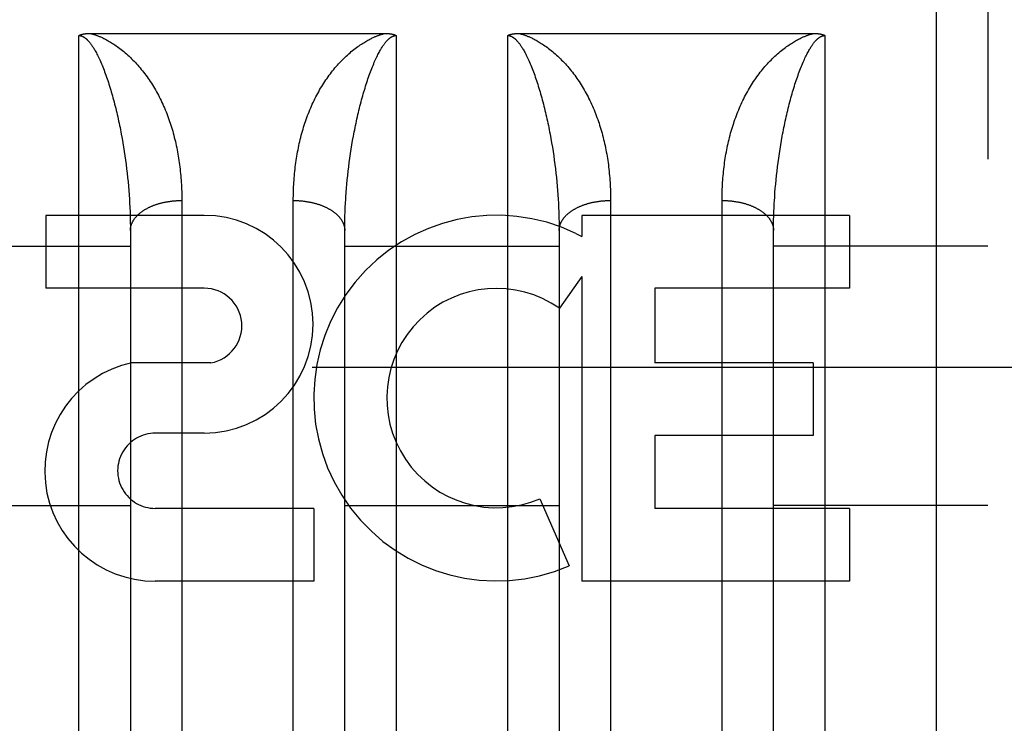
# Model space of a CAD drawing. Header units: inches. Extents: x 0 to 185, y 0 to 120.
# Tile 8 of 102: x 55.145 to 55.719, y 9.485 to 9.895. Entities that reach past the tile are written whole.
import ezdxf

# ---------------------------------------------------------------- set-up
doc = ezdxf.new("R2010")
doc.units = ezdxf.units.IN
doc.header["$LTSCALE"] = 10.163043
doc.header["$MEASUREMENT"] = 0
doc.linetypes.add('HIDDEN', pattern=[0.2, 0.1, -0.1])
doc.layers.add('02___PRT_ALL_AXES', color=7, linetype='CONTINUOUS')
doc.layers.add('DEFAULT_2', color=8, linetype='HIDDEN')

msp = doc.modelspace()

# ---------------------------------------------------------------- linework, layer by layer
at = {"layer": '02___PRT_ALL_AXES', "color": 8, "linetype": 'HIDDEN'}
for p, q in [((55.25241, 9.78143), (55.15999, 9.78143)), ((55.15999, 9.78143), (55.15999, 9.73899)), ((55.62869, 9.78143), (55.47256, 9.78143)), ((55.47256, 9.78143), (55.47256, 9.76915)), ((55.62869, 9.78143), (55.62869, 9.73899)), ((55.46905, 9.77092), (55.47256, 9.76915)), ((55.47256, 9.7458), (55.45955, 9.72725)), ((55.47256, 9.7458), (55.47256, 9.56821)), ((55.25241, 9.73899), (55.15999, 9.73899)), ((55.62869, 9.73899), (55.51517, 9.73899)), ((55.51517, 9.73899), (55.51517, 9.69552)), ((55.25634, 9.69547), (55.21006, 9.69547)), ((55.60738, 9.69552), (55.51517, 9.69552)), ((55.60738, 9.69552), (55.60738, 9.65308)), ((55.25241, 9.65451), (55.2239, 9.65451)), ((55.60738, 9.65308), (55.51517, 9.65308)), ((55.51517, 9.65308), (55.51517, 9.61064)), ((55.44817, 9.6163), (55.4651, 9.5772)), ((55.31628, 9.61064), (55.22386, 9.61064)), ((55.31628, 9.61064), (55.31628, 9.56821)), ((55.62869, 9.61064), (55.51517, 9.61064)), ((55.62869, 9.61064), (55.62869, 9.56821)), ((55.31628, 9.56821), (55.22386, 9.56821)), ((55.62869, 9.56821), (55.47256, 9.56821))]:
    msp.add_line(p, q, dxfattribs=at)
for centre, radius, start, end in [((55.25241, 9.71797), 0.06346, 270, 90), ((55.42279, 9.67496), 0.10653, 64.26362, 293.40274), ((55.25241, 9.71705), 0.02193, 280.307, 90), ((55.42279, 9.67496), 0.06391, 54.88948, 293.40261), ((55.22377, 9.63258), 0.06437, 102.29948, 270.07752), ((55.22386, 9.63258), 0.02193, 89.90115, 270)]:
    msp.add_arc(centre, radius, start, end, dxfattribs=at)
at = {"layer": 'DEFAULT_2', "color": 8, "linetype": 'HIDDEN'}
for p, q in [((55.67934, 9.07543), (55.67934, 10.86043)), ((55.70934, 10.83043), (55.70934, 9.10543)), ((55.17934, 9.07543), (55.17934, 9.88622)), ((55.18572, 9.88743), (55.35775, 9.88743)), ((55.36434, 9.88622), (55.36434, 9.07543)), ((55.42934, 9.07543), (55.42934, 9.88622)), ((55.43572, 9.88743), (55.60775, 9.88743)), ((55.61434, 9.88622), (55.61434, 9.07543)), ((55.20404, 9.82879), (55.2045, 9.82626)), ((55.45404, 9.82879), (55.4545, 9.82626)), ((55.2045, 9.82626), (55.20495, 9.82372)), ((55.20495, 9.82372), (55.20537, 9.82118)), ((55.33852, 9.82245), (55.33895, 9.82499)), ((55.4545, 9.82626), (55.45495, 9.82372)), ((55.45495, 9.82372), (55.45537, 9.82118)), ((55.58852, 9.82245), (55.58895, 9.82499)), ((55.20537, 9.82118), (55.20577, 9.81864)), ((55.20577, 9.81864), (55.20615, 9.8161)), ((55.33735, 9.81483), (55.33772, 9.81737)), ((55.33772, 9.81737), (55.33811, 9.81991)), ((55.33811, 9.81991), (55.33852, 9.82245)), ((55.45537, 9.82118), (55.45577, 9.81864)), ((55.45577, 9.81864), (55.45615, 9.8161)), ((55.58735, 9.81483), (55.58772, 9.81737)), ((55.58772, 9.81737), (55.58811, 9.81991)), ((55.58811, 9.81991), (55.58852, 9.82245)), ((55.20615, 9.8161), (55.20651, 9.81356)), ((55.20651, 9.81356), (55.20684, 9.81103)), ((55.33668, 9.80977), (55.337, 9.8123)), ((55.337, 9.8123), (55.33735, 9.81483)), ((55.45615, 9.8161), (55.45651, 9.81356)), ((55.45651, 9.81356), (55.45684, 9.81103)), ((55.58668, 9.80977), (55.587, 9.8123)), ((55.587, 9.8123), (55.58735, 9.81483)), ((55.20684, 9.81103), (55.20716, 9.8085)), ((55.20716, 9.8085), (55.20745, 9.80597)), ((55.20745, 9.80597), (55.20772, 9.80345)), ((55.33609, 9.80471), (55.33638, 9.80724)), ((55.33638, 9.80724), (55.33668, 9.80977)), ((55.45684, 9.81103), (55.45716, 9.8085)), ((55.45716, 9.8085), (55.45745, 9.80597)), ((55.45745, 9.80597), (55.45772, 9.80345)), ((55.58609, 9.80471), (55.58638, 9.80724)), ((55.58638, 9.80724), (55.58668, 9.80977)), ((55.20772, 9.80345), (55.20797, 9.80094)), ((55.20797, 9.80094), (55.2082, 9.79843)), ((55.33538, 9.79717), (55.33559, 9.79968)), ((55.33559, 9.79968), (55.33583, 9.80219)), ((55.33583, 9.80219), (55.33609, 9.80471)), ((55.45772, 9.80345), (55.45797, 9.80094)), ((55.45797, 9.80094), (55.4582, 9.79843)), ((55.58538, 9.79717), (55.58559, 9.79968)), ((55.58559, 9.79968), (55.58583, 9.80219)), ((55.58583, 9.80219), (55.58609, 9.80471)), ((55.2082, 9.79843), (55.20841, 9.79592)), ((55.20841, 9.79592), (55.20859, 9.79343)), ((55.335, 9.79218), (55.33518, 9.79467)), ((55.33518, 9.79467), (55.33538, 9.79717)), ((55.4582, 9.79843), (55.45841, 9.79592)), ((55.45841, 9.79592), (55.45859, 9.79343)), ((55.585, 9.79218), (55.58518, 9.79467)), ((55.58518, 9.79467), (55.58538, 9.79717)), ((55.20859, 9.79343), (55.20876, 9.79094)), ((55.20876, 9.79094), (55.20891, 9.78846)), ((55.20891, 9.78846), (55.20903, 9.78598)), ((55.23934, 9.79141), (55.23934, 9.44619)), ((55.30435, 9.44492), (55.30434, 9.79008)), ((55.33465, 9.78598), (55.33478, 9.78846)), ((55.45859, 9.79343), (55.45876, 9.79094)), ((55.45876, 9.79094), (55.45891, 9.78846)), ((55.45891, 9.78846), (55.45903, 9.78598)), ((55.48934, 9.79141), (55.48934, 9.44619)), ((55.55435, 9.44492), (55.55434, 9.79008)), ((55.58485, 9.7897), (55.585, 9.79218)), ((55.20903, 9.78598), (55.20913, 9.78352)), ((55.20913, 9.78352), (55.20922, 9.78107)), ((55.33447, 9.78107), (55.33455, 9.78352)), ((55.33455, 9.78352), (55.33465, 9.78598)), ((55.45903, 9.78598), (55.45913, 9.78352)), ((55.58447, 9.78107), (55.58455, 9.78352)), ((55.58455, 9.78352), (55.58465, 9.78598)), ((55.2093, 9.77741), (55.20933, 9.77498)), ((55.33436, 9.77619), (55.33441, 9.77862)), ((55.33441, 9.77862), (55.33447, 9.78107)), ((55.45925, 9.77984), (55.4593, 9.77741)), ((55.4593, 9.77741), (55.45933, 9.77498)), ((55.58436, 9.77619), (55.58441, 9.77862)), ((55.58441, 9.77862), (55.58447, 9.78107)), ((55.20933, 9.77498), (55.20934, 9.77257)), ((55.20934, 9.77257), (55.20934, 9.46535)), ((55.33434, 9.77377), (55.33436, 9.77619)), ((55.33434, 9.46535), (55.33434, 9.77377)), ((55.45933, 9.77498), (55.45934, 9.77257)), ((55.45934, 9.77257), (55.45934, 9.46535)), ((55.58434, 9.77377), (55.58436, 9.77619)), ((55.58434, 9.46535), (55.58434, 9.77377)), ((55.08434, 9.76343), (55.20934, 9.76343)), ((55.33434, 9.76343), (55.45934, 9.76343)), ((55.70934, 9.76343), (55.58434, 9.76343)), ((37.02184, 9.69293), (57.50084, 9.69293)), ((55.08434, 9.61243), (55.20934, 9.61243)), ((55.33434, 9.61243), (55.45934, 9.61243)), ((55.70934, 9.61243), (55.58434, 9.61243))]:
    msp.add_line(p, q, dxfattribs=at)
for points in [[(55.17934, 9.88622), (55.17943, 9.88627), (55.17951, 9.88631), (55.1796, 9.88635), (55.17969, 9.8864), (55.17979, 9.88644), (55.17988, 9.88648), (55.17998, 9.88652), (55.18008, 9.88656), (55.18019, 9.8866), (55.18029, 9.88664), (55.1804, 9.88668), (55.18051, 9.88672), (55.18062, 9.88675), (55.18074, 9.88679), (55.18085, 9.88682), (55.18097, 9.88686), (55.18109, 9.88689), (55.18122, 9.88692), (55.18134, 9.88696), (55.18147, 9.88699), (55.18161, 9.88702), (55.18174, 9.88705), (55.18188, 9.88708), (55.18202, 9.8871), (55.18216, 9.88713), (55.18231, 9.88716), (55.18246, 9.88718), (55.18261, 9.8872), (55.18277, 9.88723), (55.18293, 9.88725), (55.18309, 9.88727), (55.18325, 9.88729), (55.18342, 9.88731), (55.18359, 9.88732), (55.18377, 9.88734), (55.18395, 9.88736), (55.18413, 9.88737), (55.18432, 9.88738), (55.1845, 9.88739), (55.1847, 9.8874), (55.18489, 9.88741), (55.18509, 9.88742), (55.1853, 9.88742), (55.18551, 9.88743), (55.18572, 9.88743)], [(55.17934, 9.88622), (55.1794, 9.88622), (55.17945, 9.88622), (55.1795, 9.88622), (55.17956, 9.88622), (55.17961, 9.88621), (55.17967, 9.88621), (55.17972, 9.8862), (55.17978, 9.8862), (55.17983, 9.88619), (55.17989, 9.88619), (55.17995, 9.88618), (55.18, 9.88617), (55.18006, 9.88616), (55.18012, 9.88616), (55.18018, 9.88614), (55.18024, 9.88613), (55.18031, 9.88612), (55.18037, 9.88611), (55.18043, 9.88609), (55.1805, 9.88608), (55.18056, 9.88606), (55.18063, 9.88604), (55.1807, 9.88602), (55.18077, 9.886), (55.18084, 9.88598), (55.18092, 9.88595), (55.181, 9.88593), (55.18107, 9.8859), (55.18115, 9.88587), (55.18124, 9.88584), (55.18132, 9.8858), (55.18141, 9.88576), (55.1815, 9.88572), (55.1816, 9.88568), (55.18169, 9.88563), (55.18179, 9.88558), (55.1819, 9.88553), (55.182, 9.88547), (55.18211, 9.8854), (55.18222, 9.88534), (55.18234, 9.88527), (55.18245, 9.88519), (55.18257, 9.88511), (55.18269, 9.88503), (55.18281, 9.88494), (55.18294, 9.88485), (55.18307, 9.88475), (55.1832, 9.88465), (55.18334, 9.88454), (55.18348, 9.88442), (55.18362, 9.8843), (55.18377, 9.88416), (55.18392, 9.88402), (55.18407, 9.88388), (55.18423, 9.88372), (55.1844, 9.88355), (55.18457, 9.88337), (55.18474, 9.88319), (55.18492, 9.88299), (55.18511, 9.88277), (55.1853, 9.88255), (55.1855, 9.8823), (55.18571, 9.88205), (55.18592, 9.88177), (55.18615, 9.88148), (55.18638, 9.88117), (55.18661, 9.88083), (55.18686, 9.88048), (55.18712, 9.8801), (55.18738, 9.87969), (55.18766, 9.87926), (55.18794, 9.8788), (55.18823, 9.87831), (55.18854, 9.87779), (55.18885, 9.87724), (55.18918, 9.87665), (55.18951, 9.87603), (55.18985, 9.87537), (55.1902, 9.87468), (55.19056, 9.87395), (55.19093, 9.87319), (55.1913, 9.87239), (55.19168, 9.87156), (55.19206, 9.87069), (55.19244, 9.8698), (55.19283, 9.86888), (55.19321, 9.86794), (55.19359, 9.86698), (55.19397, 9.86601), (55.19434, 9.86502)], [(55.18594, 9.88743), (55.18618, 9.88737), (55.18644, 9.88731), (55.18669, 9.88724), (55.18696, 9.88717), (55.18723, 9.88709), (55.18751, 9.88701), (55.1878, 9.88692), (55.18809, 9.88683), (55.18839, 9.88674), (55.1887, 9.88664), (55.18902, 9.88653), (55.18935, 9.88641), (55.18969, 9.88629), (55.19004, 9.88616), (55.19041, 9.88602), (55.19078, 9.88588), (55.19117, 9.88572), (55.19157, 9.88555), (55.19198, 9.88538), (55.19241, 9.88519), (55.19286, 9.88498), (55.19332, 9.88477), (55.1938, 9.88454), (55.19429, 9.88429), (55.1948, 9.88403), (55.19534, 9.88375), (55.19589, 9.88345), (55.19646, 9.88313), (55.19705, 9.88279), (55.19766, 9.88243), (55.19829, 9.88204), (55.19894, 9.88164), (55.19961, 9.8812), (55.2003, 9.88074), (55.201, 9.88026), (55.20173, 9.87975), (55.20246, 9.87921), (55.20321, 9.87865), (55.20397, 9.87806), (55.20474, 9.87745), (55.20551, 9.87681), (55.20629, 9.87616), (55.20706, 9.87549), (55.20783, 9.8748), (55.20859, 9.8741), (55.20934, 9.87338)], [(55.33434, 9.87338), (55.3351, 9.8741), (55.33586, 9.8748), (55.33662, 9.87549), (55.3374, 9.87616), (55.33817, 9.87681), (55.33894, 9.87745), (55.33971, 9.87806), (55.34047, 9.87865), (55.34122, 9.87921), (55.34196, 9.87975), (55.34268, 9.88026), (55.34338, 9.88074), (55.34407, 9.8812), (55.34474, 9.88164), (55.34539, 9.88204), (55.34602, 9.88243), (55.34664, 9.88279), (55.34723, 9.88313), (55.3478, 9.88345), (55.34835, 9.88375), (55.34888, 9.88403), (55.34939, 9.88429), (55.34989, 9.88454), (55.35037, 9.88477), (55.35083, 9.88498), (55.35127, 9.88519), (55.3517, 9.88538), (55.35211, 9.88555), (55.35251, 9.88572), (55.3529, 9.88588), (55.35328, 9.88602), (55.35364, 9.88616), (55.35399, 9.88629), (55.35433, 9.88641), (55.35466, 9.88653), (55.35498, 9.88664), (55.35529, 9.88674), (55.35559, 9.88683), (55.35589, 9.88692), (55.35617, 9.88701), (55.35645, 9.88709), (55.35672, 9.88717), (55.35699, 9.88724), (55.35725, 9.88731), (55.3575, 9.88737), (55.35775, 9.88743)], [(55.34934, 9.86502), (55.34971, 9.866), (55.35009, 9.86696), (55.35046, 9.8679), (55.35083, 9.86882), (55.35121, 9.86972), (55.35158, 9.87059), (55.35195, 9.87142), (55.35231, 9.87223), (55.35267, 9.873), (55.35302, 9.87374), (55.35336, 9.87445), (55.3537, 9.87512), (55.35403, 9.87575), (55.35435, 9.87636), (55.35466, 9.87693), (55.35496, 9.87747), (55.35525, 9.87798), (55.35554, 9.87846), (55.35581, 9.87891), (55.35608, 9.87934), (55.35633, 9.87974), (55.35658, 9.88012), (55.35682, 9.88048), (55.35705, 9.88081), (55.35728, 9.88113), (55.3575, 9.88142), (55.35771, 9.8817), (55.35791, 9.88197), (55.35811, 9.88221), (55.3583, 9.88245), (55.35848, 9.88267), (55.35866, 9.88288), (55.35884, 9.88307), (55.35901, 9.88326), (55.35917, 9.88343), (55.35933, 9.8836), (55.35948, 9.88375), (55.35964, 9.8839), (55.35978, 9.88404), (55.35993, 9.88417), (55.36006, 9.8843), (55.3602, 9.88442), (55.36033, 9.88453), (55.36046, 9.88463), (55.36059, 9.88473), (55.36071, 9.88483), (55.36084, 9.88492), (55.36095, 9.885), (55.36107, 9.88509), (55.36118, 9.88516), (55.3613, 9.88524), (55.36141, 9.8853), (55.36151, 9.88537), (55.36161, 9.88543), (55.36172, 9.88549), (55.36181, 9.88554), (55.36191, 9.88559), (55.362, 9.88564), (55.36209, 9.88568), (55.36218, 9.88572), (55.36227, 9.88576), (55.36235, 9.8858), (55.36243, 9.88583), (55.36251, 9.88586), (55.36259, 9.88589), (55.36267, 9.88592), (55.36274, 9.88595), (55.36281, 9.88597), (55.36288, 9.88599), (55.36295, 9.88601), (55.36302, 9.88603), (55.36308, 9.88605), (55.36315, 9.88607), (55.36321, 9.88608), (55.36327, 9.8861), (55.36334, 9.88611), (55.3634, 9.88612), (55.36346, 9.88614), (55.36352, 9.88615), (55.36357, 9.88616), (55.36363, 9.88617), (55.36369, 9.88617), (55.36374, 9.88618), (55.3638, 9.88619), (55.36386, 9.8862), (55.36391, 9.8862), (55.36397, 9.88621), (55.36402, 9.88621), (55.36407, 9.88621), (55.36413, 9.88622), (55.36418, 9.88622), (55.36423, 9.88622), (55.36429, 9.88622), (55.36434, 9.88622)], [(55.35775, 9.88743), (55.35796, 9.88743), (55.35817, 9.88743), (55.35838, 9.88742), (55.35859, 9.88742), (55.35879, 9.88741), (55.35898, 9.8874), (55.35918, 9.88739), (55.35937, 9.88738), (55.35955, 9.88737), (55.35973, 9.88736), (55.35991, 9.88734), (55.36009, 9.88732), (55.36026, 9.88731), (55.36043, 9.88729), (55.36059, 9.88727), (55.36075, 9.88725), (55.36091, 9.88723), (55.36107, 9.8872), (55.36122, 9.88718), (55.36137, 9.88716), (55.36151, 9.88713), (55.36166, 9.8871), (55.3618, 9.88708), (55.36194, 9.88705), (55.36207, 9.88702), (55.3622, 9.88699), (55.36233, 9.88696), (55.36246, 9.88693), (55.36258, 9.88689), (55.36271, 9.88686), (55.36282, 9.88683), (55.36294, 9.88679), (55.36306, 9.88676), (55.36317, 9.88672), (55.36328, 9.88668), (55.36339, 9.88664), (55.36349, 9.88661), (55.36359, 9.88657), (55.36369, 9.88653), (55.36379, 9.88648), (55.36389, 9.88644), (55.36398, 9.8864), (55.36408, 9.88636), (55.36417, 9.88631), (55.36426, 9.88627), (55.36434, 9.88622)], [(55.42934, 9.88622), (55.42943, 9.88627), (55.42952, 9.88631), (55.42961, 9.88636), (55.4297, 9.8864), (55.4298, 9.88644), (55.42989, 9.88649), (55.42999, 9.88653), (55.43009, 9.88657), (55.43019, 9.88661), (55.4303, 9.88664), (55.43041, 9.88668), (55.43052, 9.88672), (55.43063, 9.88676), (55.43074, 9.88679), (55.43086, 9.88683), (55.43098, 9.88686), (55.4311, 9.88689), (55.43122, 9.88693), (55.43135, 9.88696), (55.43148, 9.88699), (55.43161, 9.88702), (55.43175, 9.88705), (55.43189, 9.88708), (55.43203, 9.8871), (55.43217, 9.88713), (55.43232, 9.88716), (55.43247, 9.88718), (55.43262, 9.8872), (55.43277, 9.88723), (55.43293, 9.88725), (55.43309, 9.88727), (55.43326, 9.88729), (55.43343, 9.88731), (55.4336, 9.88732), (55.43377, 9.88734), (55.43395, 9.88736), (55.43413, 9.88737), (55.43432, 9.88738), (55.43451, 9.88739), (55.4347, 9.8874), (55.4349, 9.88741), (55.4351, 9.88742), (55.4353, 9.88742), (55.43551, 9.88743), (55.43572, 9.88743)], [(55.42934, 9.88622), (55.4294, 9.88622), (55.42945, 9.88622), (55.4295, 9.88622), (55.42956, 9.88622), (55.42961, 9.88621), (55.42967, 9.88621), (55.42972, 9.8862), (55.42978, 9.8862), (55.42983, 9.88619), (55.42989, 9.88619), (55.42995, 9.88618), (55.43, 9.88617), (55.43006, 9.88616), (55.43012, 9.88616), (55.43018, 9.88614), (55.43024, 9.88613), (55.43031, 9.88612), (55.43037, 9.88611), (55.43043, 9.88609), (55.4305, 9.88608), (55.43056, 9.88606), (55.43063, 9.88604), (55.4307, 9.88602), (55.43077, 9.886), (55.43084, 9.88598), (55.43092, 9.88595), (55.431, 9.88593), (55.43107, 9.8859), (55.43115, 9.88587), (55.43124, 9.88584), (55.43132, 9.8858), (55.43141, 9.88576), (55.4315, 9.88572), (55.4316, 9.88568), (55.43169, 9.88563), (55.43179, 9.88558), (55.4319, 9.88553), (55.432, 9.88547), (55.43211, 9.8854), (55.43222, 9.88534), (55.43234, 9.88527), (55.43245, 9.88519), (55.43257, 9.88511), (55.43269, 9.88503), (55.43281, 9.88494), (55.43294, 9.88485), (55.43307, 9.88475), (55.4332, 9.88465), (55.43334, 9.88454), (55.43348, 9.88442), (55.43362, 9.8843), (55.43377, 9.88416), (55.43392, 9.88402), (55.43407, 9.88388), (55.43423, 9.88372), (55.4344, 9.88355), (55.43457, 9.88337), (55.43474, 9.88319), (55.43492, 9.88299), (55.43511, 9.88277), (55.4353, 9.88255), (55.4355, 9.8823), (55.43571, 9.88205), (55.43592, 9.88177), (55.43615, 9.88148), (55.43638, 9.88117), (55.43661, 9.88083), (55.43686, 9.88048), (55.43712, 9.8801), (55.43738, 9.87969), (55.43766, 9.87926), (55.43794, 9.8788), (55.43823, 9.87831), (55.43854, 9.87779), (55.43885, 9.87724), (55.43918, 9.87665), (55.43951, 9.87603), (55.43985, 9.87537), (55.4402, 9.87468), (55.44056, 9.87395), (55.44093, 9.87319), (55.4413, 9.87239), (55.44168, 9.87156), (55.44206, 9.87069), (55.44244, 9.8698), (55.44283, 9.86888), (55.44321, 9.86794), (55.44359, 9.86698), (55.44397, 9.86601), (55.44434, 9.86502)], [(55.43594, 9.88743), (55.43618, 9.88737), (55.43644, 9.88731), (55.43669, 9.88724), (55.43696, 9.88717), (55.43723, 9.88709), (55.43751, 9.88701), (55.4378, 9.88692), (55.43809, 9.88683), (55.43839, 9.88674), (55.4387, 9.88664), (55.43902, 9.88653), (55.43935, 9.88641), (55.43969, 9.88629), (55.44004, 9.88616), (55.44041, 9.88602), (55.44078, 9.88588), (55.44117, 9.88572), (55.44157, 9.88555), (55.44198, 9.88538), (55.44241, 9.88519), (55.44286, 9.88498), (55.44332, 9.88477), (55.4438, 9.88454), (55.44429, 9.88429), (55.4448, 9.88403), (55.44534, 9.88375), (55.44589, 9.88345), (55.44646, 9.88313), (55.44705, 9.88279), (55.44766, 9.88243), (55.44829, 9.88204), (55.44894, 9.88164), (55.44961, 9.8812), (55.4503, 9.88074), (55.451, 9.88026), (55.45173, 9.87975), (55.45246, 9.87921), (55.45321, 9.87865), (55.45397, 9.87806), (55.45474, 9.87745), (55.45551, 9.87681), (55.45629, 9.87616), (55.45706, 9.87549), (55.45783, 9.8748), (55.45859, 9.8741), (55.45934, 9.87338)], [(55.58434, 9.87338), (55.5851, 9.8741), (55.58586, 9.8748), (55.58662, 9.87549), (55.5874, 9.87616), (55.58817, 9.87681), (55.58894, 9.87745), (55.58971, 9.87806), (55.59047, 9.87865), (55.59122, 9.87921), (55.59196, 9.87975), (55.59268, 9.88026), (55.59338, 9.88074), (55.59407, 9.8812), (55.59474, 9.88164), (55.59539, 9.88204), (55.59602, 9.88243), (55.59664, 9.88279), (55.59723, 9.88313), (55.5978, 9.88345), (55.59835, 9.88375), (55.59888, 9.88403), (55.59939, 9.88429), (55.59989, 9.88454), (55.60037, 9.88477), (55.60083, 9.88498), (55.60127, 9.88519), (55.6017, 9.88538), (55.60211, 9.88555), (55.60251, 9.88572), (55.6029, 9.88588), (55.60328, 9.88602), (55.60364, 9.88616), (55.60399, 9.88629), (55.60433, 9.88641), (55.60466, 9.88653), (55.60498, 9.88664), (55.60529, 9.88674), (55.60559, 9.88683), (55.60589, 9.88692), (55.60617, 9.88701), (55.60645, 9.88709), (55.60672, 9.88717), (55.60699, 9.88724), (55.60725, 9.88731), (55.6075, 9.88737), (55.60775, 9.88743)], [(55.59934, 9.86502), (55.59971, 9.866), (55.60009, 9.86696), (55.60046, 9.8679), (55.60083, 9.86882), (55.60121, 9.86972), (55.60158, 9.87059), (55.60195, 9.87142), (55.60231, 9.87223), (55.60267, 9.873), (55.60302, 9.87374), (55.60336, 9.87445), (55.6037, 9.87512), (55.60403, 9.87575), (55.60435, 9.87636), (55.60466, 9.87693), (55.60496, 9.87747), (55.60525, 9.87798), (55.60554, 9.87846), (55.60581, 9.87891), (55.60608, 9.87934), (55.60633, 9.87974), (55.60658, 9.88012), (55.60682, 9.88048), (55.60705, 9.88081), (55.60728, 9.88113), (55.6075, 9.88142), (55.60771, 9.8817), (55.60791, 9.88197), (55.60811, 9.88221), (55.6083, 9.88245), (55.60848, 9.88267), (55.60866, 9.88288), (55.60884, 9.88307), (55.60901, 9.88326), (55.60917, 9.88343), (55.60933, 9.8836), (55.60948, 9.88375), (55.60964, 9.8839), (55.60978, 9.88404), (55.60993, 9.88417), (55.61006, 9.8843), (55.6102, 9.88442), (55.61033, 9.88453), (55.61046, 9.88463), (55.61059, 9.88473), (55.61071, 9.88483), (55.61084, 9.88492), (55.61095, 9.885), (55.61107, 9.88509), (55.61118, 9.88516), (55.6113, 9.88524), (55.61141, 9.8853), (55.61151, 9.88537), (55.61161, 9.88543), (55.61172, 9.88549), (55.61181, 9.88554), (55.61191, 9.88559), (55.612, 9.88564), (55.61209, 9.88568), (55.61218, 9.88572), (55.61227, 9.88576), (55.61235, 9.8858), (55.61243, 9.88583), (55.61251, 9.88586), (55.61259, 9.88589), (55.61267, 9.88592), (55.61274, 9.88595), (55.61281, 9.88597), (55.61288, 9.88599), (55.61295, 9.88601), (55.61302, 9.88603), (55.61308, 9.88605), (55.61315, 9.88607), (55.61321, 9.88608), (55.61327, 9.8861), (55.61334, 9.88611), (55.6134, 9.88612), (55.61346, 9.88614), (55.61352, 9.88615), (55.61357, 9.88616), (55.61363, 9.88617), (55.61369, 9.88617), (55.61374, 9.88618), (55.6138, 9.88619), (55.61386, 9.8862), (55.61391, 9.8862), (55.61397, 9.88621), (55.61402, 9.88621), (55.61407, 9.88621), (55.61413, 9.88622), (55.61418, 9.88622), (55.61423, 9.88622), (55.61429, 9.88622), (55.61434, 9.88622)], [(55.60775, 9.88743), (55.60796, 9.88743), (55.60818, 9.88743), (55.60838, 9.88742), (55.60859, 9.88742), (55.60879, 9.88741), (55.60899, 9.8874), (55.60918, 9.88739), (55.60937, 9.88738), (55.60955, 9.88737), (55.60973, 9.88736), (55.60991, 9.88734), (55.61009, 9.88732), (55.61026, 9.88731), (55.61043, 9.88729), (55.61059, 9.88727), (55.61076, 9.88725), (55.61091, 9.88723), (55.61107, 9.8872), (55.61122, 9.88718), (55.61137, 9.88716), (55.61152, 9.88713), (55.61166, 9.8871), (55.6118, 9.88708), (55.61194, 9.88705), (55.61208, 9.88702), (55.61221, 9.88699), (55.61234, 9.88696), (55.61247, 9.88692), (55.61259, 9.88689), (55.61271, 9.88686), (55.61283, 9.88682), (55.61295, 9.88679), (55.61306, 9.88675), (55.61318, 9.88672), (55.61329, 9.88668), (55.61339, 9.88664), (55.6135, 9.8866), (55.6136, 9.88656), (55.6137, 9.88652), (55.6138, 9.88648), (55.6139, 9.88644), (55.61399, 9.8864), (55.61408, 9.88635), (55.61417, 9.88631), (55.61426, 9.88627), (55.61434, 9.88622)], [(55.20934, 9.87338), (55.21008, 9.87267), (55.2108, 9.87194), (55.21153, 9.8712), (55.21224, 9.87044), (55.21295, 9.86967), (55.21366, 9.86889), (55.21435, 9.86809), (55.21504, 9.86729), (55.21573, 9.86646), (55.21641, 9.86562), (55.21708, 9.86477), (55.21774, 9.86391), (55.2184, 9.86303), (55.21905, 9.86213), (55.21969, 9.86123), (55.22033, 9.8603), (55.22096, 9.85937), (55.22158, 9.85841), (55.22219, 9.85745), (55.2228, 9.85647), (55.22339, 9.85548), (55.22398, 9.85448), (55.22455, 9.85347), (55.22511, 9.85245), (55.22566, 9.85142), (55.2262, 9.85039), (55.22673, 9.84934), (55.22725, 9.84829), (55.22776, 9.84723), (55.22825, 9.84616), (55.22873, 9.84508), (55.22921, 9.844), (55.22967, 9.84291), (55.23012, 9.84181), (55.23056, 9.8407), (55.23099, 9.83959), (55.2314, 9.83847), (55.23181, 9.83734), (55.2322, 9.8362), (55.23259, 9.83506), (55.23296, 9.83391), (55.23332, 9.83276), (55.23368, 9.83159), (55.23402, 9.83042), (55.23435, 9.82925), (55.23467, 9.82806), (55.23497, 9.82688), (55.23527, 9.82568), (55.23556, 9.82448), (55.23584, 9.82327), (55.2361, 9.82206), (55.23636, 9.82084), (55.2366, 9.81961), (55.23684, 9.81838), (55.23706, 9.81715), (55.23727, 9.8159), (55.23747, 9.81466), (55.23767, 9.8134), (55.23785, 9.81215), (55.23802, 9.81088), (55.23818, 9.80962), (55.23833, 9.80834), (55.23847, 9.80706), (55.2386, 9.80578), (55.23872, 9.8045), (55.23883, 9.8032), (55.23892, 9.80191), (55.23901, 9.80061), (55.23909, 9.79931), (55.23916, 9.798), (55.23921, 9.79669), (55.23926, 9.79537), (55.2393, 9.79405), (55.23932, 9.79273), (55.23934, 9.79141)], [(55.30434, 9.79008), (55.30435, 9.79141), (55.30436, 9.79273), (55.30439, 9.79405), (55.30442, 9.79537), (55.30447, 9.79669), (55.30453, 9.798), (55.30459, 9.79931), (55.30467, 9.80061), (55.30476, 9.80191), (55.30486, 9.8032), (55.30497, 9.8045), (55.30508, 9.80578), (55.30521, 9.80706), (55.30535, 9.80834), (55.3055, 9.80962), (55.30566, 9.81088), (55.30584, 9.81215), (55.30602, 9.8134), (55.30621, 9.81466), (55.30641, 9.8159), (55.30662, 9.81715), (55.30685, 9.81838), (55.30708, 9.81961), (55.30733, 9.82084), (55.30758, 9.82206), (55.30785, 9.82327), (55.30812, 9.82448), (55.30841, 9.82568), (55.30871, 9.82688), (55.30902, 9.82806), (55.30934, 9.82925), (55.30967, 9.83042), (55.31001, 9.83159), (55.31036, 9.83276), (55.31072, 9.83391), (55.3111, 9.83506), (55.31148, 9.8362), (55.31187, 9.83734), (55.31228, 9.83847), (55.3127, 9.83959), (55.31313, 9.8407), (55.31357, 9.84181), (55.31402, 9.84291), (55.31448, 9.844), (55.31495, 9.84508), (55.31543, 9.84616), (55.31593, 9.84723), (55.31643, 9.84829), (55.31695, 9.84934), (55.31748, 9.85039), (55.31802, 9.85142), (55.31857, 9.85245), (55.31913, 9.85347), (55.3197, 9.85448), (55.32029, 9.85548), (55.32088, 9.85647), (55.32149, 9.85745), (55.3221, 9.85841), (55.32273, 9.85937), (55.32335, 9.8603), (55.32399, 9.86123), (55.32463, 9.86213), (55.32529, 9.86303), (55.32594, 9.86391), (55.32661, 9.86477), (55.32728, 9.86562), (55.32796, 9.86646), (55.32864, 9.86729), (55.32933, 9.86809), (55.33003, 9.86889), (55.33073, 9.86967), (55.33144, 9.87044), (55.33216, 9.8712), (55.33288, 9.87194), (55.33361, 9.87267), (55.33434, 9.87338)], [(55.45934, 9.87338), (55.46008, 9.87267), (55.4608, 9.87194), (55.46153, 9.8712), (55.46224, 9.87044), (55.46295, 9.86967), (55.46366, 9.86889), (55.46435, 9.86809), (55.46504, 9.86729), (55.46573, 9.86646), (55.46641, 9.86562), (55.46708, 9.86477), (55.46774, 9.86391), (55.4684, 9.86303), (55.46905, 9.86213), (55.46969, 9.86123), (55.47033, 9.8603), (55.47096, 9.85937), (55.47158, 9.85841), (55.47219, 9.85745), (55.4728, 9.85647), (55.47339, 9.85548), (55.47398, 9.85448), (55.47455, 9.85347), (55.47511, 9.85245), (55.47566, 9.85142), (55.4762, 9.85039), (55.47673, 9.84934), (55.47725, 9.84829), (55.47776, 9.84723), (55.47825, 9.84616), (55.47873, 9.84508), (55.47921, 9.844), (55.47967, 9.84291), (55.48012, 9.84181), (55.48056, 9.8407), (55.48099, 9.83959), (55.4814, 9.83847), (55.48181, 9.83734), (55.4822, 9.8362), (55.48259, 9.83506), (55.48296, 9.83391), (55.48332, 9.83276), (55.48368, 9.83159), (55.48402, 9.83042), (55.48435, 9.82925), (55.48467, 9.82806), (55.48497, 9.82688), (55.48527, 9.82568), (55.48556, 9.82448), (55.48584, 9.82327), (55.4861, 9.82206), (55.48636, 9.82084), (55.4866, 9.81961), (55.48684, 9.81838), (55.48706, 9.81715), (55.48727, 9.8159), (55.48747, 9.81466), (55.48767, 9.8134), (55.48785, 9.81215), (55.48802, 9.81088), (55.48818, 9.80962), (55.48833, 9.80834), (55.48847, 9.80706), (55.4886, 9.80578), (55.48872, 9.8045), (55.48883, 9.8032), (55.48892, 9.80191), (55.48901, 9.80061), (55.48909, 9.79931), (55.48916, 9.798), (55.48921, 9.79669), (55.48926, 9.79537), (55.4893, 9.79405), (55.48932, 9.79273), (55.48934, 9.79141)], [(55.55434, 9.79008), (55.55435, 9.79141), (55.55436, 9.79273), (55.55439, 9.79405), (55.55442, 9.79537), (55.55447, 9.79669), (55.55453, 9.798), (55.55459, 9.79931), (55.55467, 9.80061), (55.55476, 9.80191), (55.55486, 9.8032), (55.55497, 9.8045), (55.55508, 9.80578), (55.55521, 9.80706), (55.55535, 9.80834), (55.5555, 9.80962), (55.55566, 9.81088), (55.55584, 9.81215), (55.55602, 9.8134), (55.55621, 9.81466), (55.55641, 9.8159), (55.55662, 9.81715), (55.55685, 9.81838), (55.55708, 9.81961), (55.55733, 9.82084), (55.55758, 9.82206), (55.55785, 9.82327), (55.55812, 9.82448), (55.55841, 9.82568), (55.55871, 9.82688), (55.55902, 9.82806), (55.55934, 9.82925), (55.55967, 9.83042), (55.56001, 9.83159), (55.56036, 9.83276), (55.56072, 9.83391), (55.5611, 9.83506), (55.56148, 9.8362), (55.56187, 9.83734), (55.56228, 9.83847), (55.5627, 9.83959), (55.56313, 9.8407), (55.56357, 9.84181), (55.56402, 9.84291), (55.56448, 9.844), (55.56495, 9.84508), (55.56543, 9.84616), (55.56593, 9.84723), (55.56643, 9.84829), (55.56695, 9.84934), (55.56748, 9.85039), (55.56802, 9.85142), (55.56857, 9.85245), (55.56913, 9.85347), (55.5697, 9.85448), (55.57029, 9.85548), (55.57088, 9.85647), (55.57149, 9.85745), (55.5721, 9.85841), (55.57273, 9.85937), (55.57335, 9.8603), (55.57399, 9.86123), (55.57463, 9.86213), (55.57529, 9.86303), (55.57594, 9.86391), (55.57661, 9.86477), (55.57728, 9.86562), (55.57796, 9.86646), (55.57864, 9.86729), (55.57933, 9.86809), (55.58003, 9.86889), (55.58073, 9.86967), (55.58144, 9.87044), (55.58216, 9.8712), (55.58288, 9.87194), (55.58361, 9.87267), (55.58434, 9.87338)], [(55.19434, 9.86502), (55.19471, 9.86403), (55.19507, 9.86302), (55.19543, 9.862), (55.19579, 9.86096), (55.19615, 9.85991), (55.1965, 9.85885), (55.19685, 9.85777), (55.19719, 9.85668), (55.19753, 9.85558), (55.19787, 9.85446), (55.19821, 9.85333), (55.19854, 9.85219), (55.19887, 9.85103), (55.19919, 9.84986), (55.19952, 9.84868), (55.19984, 9.84749), (55.20015, 9.84629), (55.20046, 9.84507), (55.20077, 9.84385), (55.20107, 9.84261), (55.20137, 9.84137), (55.20166, 9.84012), (55.20195, 9.83887), (55.20223, 9.83762), (55.2025, 9.83637), (55.20277, 9.83511), (55.20304, 9.83385), (55.2033, 9.83259), (55.20355, 9.83132), (55.2038, 9.83006), (55.20404, 9.82879)], [(55.33895, 9.82499), (55.33941, 9.82752), (55.33965, 9.82879), (55.33989, 9.83006), (55.34013, 9.83132), (55.34039, 9.83259), (55.34065, 9.83385), (55.34091, 9.83511), (55.34118, 9.83637), (55.34146, 9.83762), (55.34174, 9.83887), (55.34202, 9.84012), (55.34232, 9.84137), (55.34261, 9.84261), (55.34292, 9.84385), (55.34322, 9.84507), (55.34353, 9.84629), (55.34385, 9.84749), (55.34417, 9.84868), (55.34449, 9.84986), (55.34481, 9.85103), (55.34514, 9.85219), (55.34547, 9.85333), (55.34581, 9.85446), (55.34615, 9.85558), (55.34649, 9.85668), (55.34684, 9.85777), (55.34718, 9.85885), (55.34754, 9.85991), (55.34789, 9.86096), (55.34825, 9.862), (55.34861, 9.86302), (55.34897, 9.86403), (55.34934, 9.86502)], [(55.44434, 9.86502), (55.44471, 9.86403), (55.44507, 9.86302), (55.44543, 9.862), (55.44579, 9.86096), (55.44615, 9.85991), (55.4465, 9.85885), (55.44685, 9.85777), (55.44719, 9.85668), (55.44753, 9.85558), (55.44787, 9.85446), (55.44821, 9.85333), (55.44854, 9.85219), (55.44887, 9.85103), (55.44919, 9.84986), (55.44952, 9.84868), (55.44984, 9.84749), (55.45015, 9.84629), (55.45046, 9.84507), (55.45077, 9.84385), (55.45107, 9.84261), (55.45137, 9.84137), (55.45166, 9.84012), (55.45195, 9.83887), (55.45223, 9.83762), (55.4525, 9.83637), (55.45277, 9.83511), (55.45304, 9.83385), (55.4533, 9.83259), (55.45355, 9.83132), (55.4538, 9.83006), (55.45404, 9.82879)], [(55.58895, 9.82499), (55.58941, 9.82752), (55.58965, 9.82879), (55.58989, 9.83006), (55.59013, 9.83132), (55.59039, 9.83259), (55.59065, 9.83385), (55.59091, 9.83511), (55.59118, 9.83637), (55.59146, 9.83762), (55.59174, 9.83887), (55.59202, 9.84012), (55.59232, 9.84137), (55.59261, 9.84261), (55.59292, 9.84385), (55.59322, 9.84507), (55.59353, 9.84629), (55.59385, 9.84749), (55.59417, 9.84868), (55.59449, 9.84986), (55.59481, 9.85103), (55.59514, 9.85219), (55.59547, 9.85333), (55.59581, 9.85446), (55.59615, 9.85558), (55.59649, 9.85668), (55.59684, 9.85777), (55.59718, 9.85885), (55.59754, 9.85991), (55.59789, 9.86096), (55.59825, 9.862), (55.59861, 9.86302), (55.59897, 9.86403), (55.59934, 9.86502)], [(55.20934, 9.77257), (55.20934, 9.77281), (55.20935, 9.77306), (55.20937, 9.7733), (55.20939, 9.77355), (55.20942, 9.77379), (55.20945, 9.77404), (55.20949, 9.77428), (55.20953, 9.77453), (55.20958, 9.77477), (55.20964, 9.77502), (55.2097, 9.77526), (55.20977, 9.7755), (55.20984, 9.77574), (55.20992, 9.77598), (55.21, 9.77622), (55.21009, 9.77646), (55.21019, 9.7767), (55.21029, 9.77694), (55.2104, 9.77718), (55.21051, 9.77741), (55.21063, 9.77765), (55.21076, 9.77788), (55.21089, 9.77812), (55.21103, 9.77835), (55.21117, 9.77858), (55.21131, 9.77881), (55.21147, 9.77904), (55.21163, 9.77927), (55.21179, 9.77949), (55.21196, 9.77972), (55.21213, 9.77994), (55.21231, 9.78016), (55.2125, 9.78039), (55.21269, 9.7806), (55.21288, 9.78082), (55.21308, 9.78104), (55.21329, 9.78125), (55.2135, 9.78146), (55.21372, 9.78167), (55.21394, 9.78188), (55.21417, 9.78209), (55.2144, 9.7823), (55.21463, 9.7825), (55.21487, 9.7827), (55.21512, 9.7829), (55.21537, 9.7831), (55.21563, 9.78329), (55.21589, 9.78349), (55.21615, 9.78368), (55.21642, 9.78386), (55.21669, 9.78405), (55.21697, 9.78424), (55.21725, 9.78442), (55.21754, 9.7846), (55.21783, 9.78477), (55.21813, 9.78495), (55.21843, 9.78512), (55.21873, 9.78529), (55.21904, 9.78546), (55.21935, 9.78562), (55.21967, 9.78579), (55.21999, 9.78595), (55.22031, 9.7861), (55.22064, 9.78626), (55.22097, 9.78641), (55.2213, 9.78656), (55.22164, 9.7867), (55.22198, 9.78685), (55.22233, 9.78699), (55.22267, 9.78713), (55.22303, 9.78726), (55.22338, 9.78739), (55.22374, 9.78752), (55.2241, 9.78765), (55.22446, 9.78777), (55.22483, 9.78789), (55.2252, 9.78801), (55.22557, 9.78812), (55.22595, 9.78824), (55.22633, 9.78834), (55.22671, 9.78845), (55.22709, 9.78855), (55.22747, 9.78865), (55.22786, 9.78875), (55.22825, 9.78884), (55.22864, 9.78893), (55.22904, 9.78901), (55.22943, 9.7891), (55.22983, 9.78917), (55.23023, 9.78925), (55.23063, 9.78932), (55.23104, 9.78939), (55.23144, 9.78946), (55.23185, 9.78952), (55.23226, 9.78958), (55.23267, 9.78964), (55.23308, 9.78969), (55.23349, 9.78974), (55.2339, 9.78979), (55.23432, 9.78983), (55.23473, 9.78987), (55.23515, 9.78991), (55.23556, 9.78994), (55.23598, 9.78997), (55.2364, 9.78999), (55.23682, 9.79002), (55.23724, 9.79004), (55.23766, 9.79005), (55.23808, 9.79006), (55.2385, 9.79007), (55.23892, 9.79008), (55.23934, 9.79008)], [(55.30434, 9.79008), (55.30476, 9.79008), (55.30518, 9.79007), (55.3056, 9.79006), (55.30602, 9.79005), (55.30644, 9.79004), (55.30686, 9.79002), (55.30728, 9.78999), (55.3077, 9.78997), (55.30812, 9.78994), (55.30854, 9.78991), (55.30895, 9.78987), (55.30937, 9.78983), (55.30978, 9.78979), (55.31019, 9.78974), (55.31061, 9.78969), (55.31102, 9.78964), (55.31143, 9.78958), (55.31183, 9.78952), (55.31224, 9.78946), (55.31265, 9.78939), (55.31305, 9.78932), (55.31345, 9.78925), (55.31385, 9.78917), (55.31425, 9.7891), (55.31465, 9.78901), (55.31504, 9.78893), (55.31543, 9.78884), (55.31582, 9.78875), (55.31621, 9.78865), (55.31659, 9.78855), (55.31698, 9.78845), (55.31736, 9.78834), (55.31774, 9.78824), (55.31811, 9.78812), (55.31848, 9.78801), (55.31885, 9.78789), (55.31922, 9.78777), (55.31958, 9.78765), (55.31994, 9.78752), (55.3203, 9.78739), (55.32066, 9.78726), (55.32101, 9.78713), (55.32136, 9.78699), (55.3217, 9.78685), (55.32204, 9.7867), (55.32238, 9.78656), (55.32272, 9.78641), (55.32305, 9.78626), (55.32337, 9.7861), (55.3237, 9.78595), (55.32402, 9.78579), (55.32433, 9.78562), (55.32464, 9.78546), (55.32495, 9.78529), (55.32526, 9.78512), (55.32555, 9.78495), (55.32585, 9.78477), (55.32614, 9.7846), (55.32643, 9.78442), (55.32671, 9.78424), (55.32699, 9.78405), (55.32726, 9.78386), (55.32753, 9.78368), (55.3278, 9.78349), (55.32806, 9.78329), (55.32831, 9.7831), (55.32856, 9.7829), (55.32881, 9.7827), (55.32905, 9.7825), (55.32929, 9.7823), (55.32952, 9.78209), (55.32974, 9.78188), (55.32996, 9.78167), (55.33018, 9.78146), (55.33039, 9.78125), (55.3306, 9.78104), (55.3308, 9.78082), (55.331, 9.7806), (55.33119, 9.78039), (55.33137, 9.78016), (55.33155, 9.77994), (55.33173, 9.77972), (55.33189, 9.77949), (55.33206, 9.77927), (55.33222, 9.77904), (55.33237, 9.77881), (55.33252, 9.77858), (55.33266, 9.77835), (55.33279, 9.77812), (55.33292, 9.77788), (55.33305, 9.77765), (55.33317, 9.77741), (55.33328, 9.77718), (55.33339, 9.77694), (55.33349, 9.7767), (55.33359, 9.77646), (55.33368, 9.77622), (55.33377, 9.77598), (55.33384, 9.77574), (55.33392, 9.7755), (55.33399, 9.77526), (55.33405, 9.77502), (55.3341, 9.77477), (55.33415, 9.77453), (55.3342, 9.77428), (55.33424, 9.77404), (55.33427, 9.77379), (55.33429, 9.77355), (55.33432, 9.7733), (55.33433, 9.77306), (55.33434, 9.77281), (55.33434, 9.77257)], [(55.33478, 9.78846), (55.33492, 9.79094), (55.335, 9.79218)], [(55.45934, 9.77257), (55.45934, 9.77281), (55.45935, 9.77306), (55.45937, 9.7733), (55.45939, 9.77355), (55.45942, 9.77379), (55.45945, 9.77404), (55.45949, 9.77428), (55.45953, 9.77453), (55.45958, 9.77477), (55.45964, 9.77502), (55.4597, 9.77526), (55.45977, 9.7755), (55.45984, 9.77574), (55.45992, 9.77598), (55.46, 9.77622), (55.46009, 9.77646), (55.46019, 9.7767), (55.46029, 9.77694), (55.4604, 9.77718), (55.46051, 9.77741), (55.46063, 9.77765), (55.46076, 9.77788), (55.46089, 9.77812), (55.46103, 9.77835), (55.46117, 9.77858), (55.46131, 9.77881), (55.46147, 9.77904), (55.46163, 9.77927), (55.46179, 9.77949), (55.46196, 9.77972), (55.46213, 9.77994), (55.46231, 9.78016), (55.4625, 9.78039), (55.46269, 9.7806), (55.46288, 9.78082), (55.46308, 9.78104), (55.46329, 9.78125), (55.4635, 9.78146), (55.46372, 9.78167), (55.46394, 9.78188), (55.46417, 9.78209), (55.4644, 9.7823), (55.46463, 9.7825), (55.46487, 9.7827), (55.46512, 9.7829), (55.46537, 9.7831), (55.46563, 9.78329), (55.46589, 9.78349), (55.46615, 9.78368), (55.46642, 9.78386), (55.46669, 9.78405), (55.46697, 9.78424), (55.46725, 9.78442), (55.46754, 9.7846), (55.46783, 9.78477), (55.46813, 9.78495), (55.46843, 9.78512), (55.46873, 9.78529), (55.46904, 9.78546), (55.46935, 9.78562), (55.46967, 9.78579), (55.46999, 9.78595), (55.47031, 9.7861), (55.47064, 9.78626), (55.47097, 9.78641), (55.4713, 9.78656), (55.47164, 9.7867), (55.47198, 9.78685), (55.47233, 9.78699), (55.47267, 9.78713), (55.47303, 9.78726), (55.47338, 9.78739), (55.47374, 9.78752), (55.4741, 9.78765), (55.47446, 9.78777), (55.47483, 9.78789), (55.4752, 9.78801), (55.47557, 9.78812), (55.47595, 9.78824), (55.47633, 9.78834), (55.47671, 9.78845), (55.47709, 9.78855), (55.47747, 9.78865), (55.47786, 9.78875), (55.47825, 9.78884), (55.47864, 9.78893), (55.47904, 9.78901), (55.47943, 9.7891), (55.47983, 9.78917), (55.48023, 9.78925), (55.48063, 9.78932), (55.48104, 9.78939), (55.48144, 9.78946), (55.48185, 9.78952), (55.48226, 9.78958), (55.48267, 9.78964), (55.48308, 9.78969), (55.48349, 9.78974), (55.4839, 9.78979), (55.48432, 9.78983), (55.48473, 9.78987), (55.48515, 9.78991), (55.48556, 9.78994), (55.48598, 9.78997), (55.4864, 9.78999), (55.48682, 9.79002), (55.48724, 9.79004), (55.48766, 9.79005), (55.48808, 9.79006), (55.4885, 9.79007), (55.48892, 9.79008), (55.48934, 9.79008)], [(55.55434, 9.79008), (55.55476, 9.79008), (55.55518, 9.79007), (55.5556, 9.79006), (55.55602, 9.79005), (55.55644, 9.79004), (55.55686, 9.79002), (55.55728, 9.78999), (55.5577, 9.78997), (55.55812, 9.78994), (55.55854, 9.78991), (55.55895, 9.78987), (55.55937, 9.78983), (55.55978, 9.78979), (55.56019, 9.78974), (55.56061, 9.78969), (55.56102, 9.78964), (55.56143, 9.78958), (55.56183, 9.78952), (55.56224, 9.78946), (55.56265, 9.78939), (55.56305, 9.78932), (55.56345, 9.78925), (55.56385, 9.78917), (55.56425, 9.7891), (55.56465, 9.78901), (55.56504, 9.78893), (55.56543, 9.78884), (55.56582, 9.78875), (55.56621, 9.78865), (55.56659, 9.78855), (55.56698, 9.78845), (55.56736, 9.78834), (55.56774, 9.78824), (55.56811, 9.78812), (55.56848, 9.78801), (55.56885, 9.78789), (55.56922, 9.78777), (55.56958, 9.78765), (55.56994, 9.78752), (55.5703, 9.78739), (55.57066, 9.78726), (55.57101, 9.78713), (55.57136, 9.78699), (55.5717, 9.78685), (55.57204, 9.7867), (55.57238, 9.78656), (55.57272, 9.78641), (55.57305, 9.78626), (55.57337, 9.7861), (55.5737, 9.78595), (55.57402, 9.78579), (55.57433, 9.78562), (55.57464, 9.78546), (55.57495, 9.78529), (55.57526, 9.78512), (55.57555, 9.78495), (55.57585, 9.78477), (55.57614, 9.7846), (55.57643, 9.78442), (55.57671, 9.78424), (55.57699, 9.78405), (55.57726, 9.78386), (55.57753, 9.78368), (55.5778, 9.78349), (55.57806, 9.78329), (55.57831, 9.7831), (55.57856, 9.7829), (55.57881, 9.7827), (55.57905, 9.7825), (55.57929, 9.7823), (55.57952, 9.78209), (55.57974, 9.78188), (55.57996, 9.78167), (55.58018, 9.78146), (55.58039, 9.78125), (55.5806, 9.78104), (55.5808, 9.78082), (55.581, 9.7806), (55.58119, 9.78039), (55.58137, 9.78016), (55.58155, 9.77994), (55.58173, 9.77972), (55.58189, 9.77949), (55.58206, 9.77927), (55.58222, 9.77904), (55.58237, 9.77881), (55.58252, 9.77858), (55.58266, 9.77835), (55.58279, 9.77812), (55.58292, 9.77788), (55.58305, 9.77765), (55.58317, 9.77741), (55.58328, 9.77718), (55.58339, 9.77694), (55.58349, 9.7767), (55.58359, 9.77646), (55.58368, 9.77622), (55.58377, 9.77598), (55.58384, 9.77574), (55.58392, 9.7755), (55.58399, 9.77526), (55.58405, 9.77502), (55.5841, 9.77477), (55.58415, 9.77453), (55.5842, 9.77428), (55.58424, 9.77404), (55.58427, 9.77379), (55.58429, 9.77355), (55.58432, 9.7733), (55.58433, 9.77306), (55.58434, 9.77281), (55.58434, 9.77257)], [(55.58465, 9.78598), (55.58478, 9.78846), (55.58485, 9.7897)], [(55.45913, 9.78352), (55.45922, 9.78107), (55.45925, 9.77984)], [(55.20922, 9.78107), (55.20928, 9.77862), (55.2093, 9.77741)]]:
    msp.add_lwpolyline(points, dxfattribs=at)

doc.saveas('drawing.dxf')
